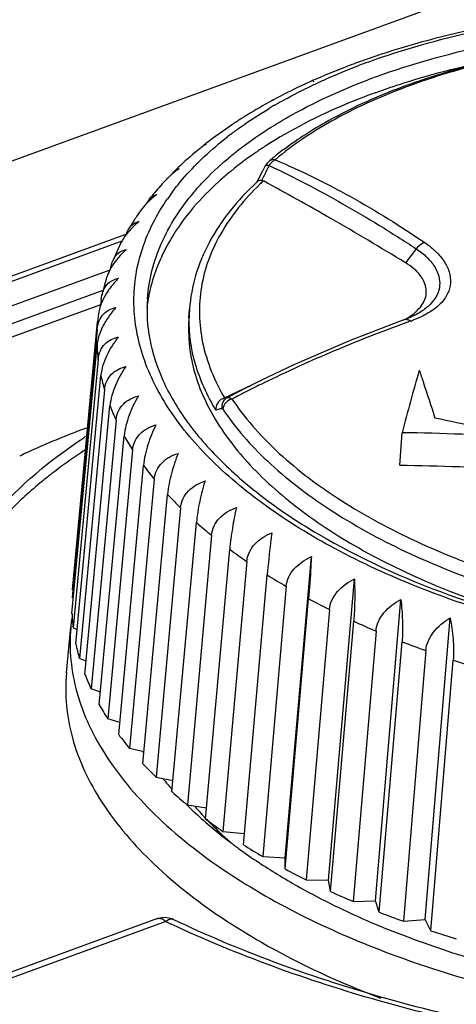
# Model space of a CAD drawing. Header units: millimetres. Extents: x 1117 to 38156, y -1945 to 7303.
# Tile 139 of 256: x 4704 to 4712, y 1283 to 1301. Entities that reach past the tile are written whole.
import ezdxf

# ---------------------------------------------------------------- set-up
doc = ezdxf.new("R2010")
doc.units = ezdxf.units.MM

msp = doc.modelspace()

# ---------------------------------------------------------------- linework, layer by layer
at = {"linetype": 'Continuous'}
for p, q in [((4684.242, 1291.237), (4720.234, 1304.366)), ((4709.278, 1299.815), (4709.26, 1299.806)), ((4709.299, 1299.8), (4709.281, 1299.792)), ((4708.541, 1299.452), (4708.543, 1299.454)), ((4708.543, 1299.454), (4708.549, 1299.456)), ((4707.86, 1299.049), (4707.88, 1299.057)), ((4707.115, 1298.261), (4707.118, 1298.265)), ((4707.128, 1298.257), (4707.132, 1298.261)), ((4708.428, 1298.272), (4708.393, 1298.222)), ((4708.463, 1298.307), (4708.428, 1298.272)), ((4708.393, 1298.222), (4708.385, 1298.208)), ((4708.243, 1297.922), (4708.222, 1297.903)), ((4708.243, 1297.922), (4708.224, 1297.902)), ((4708.266, 1297.978), (4708.231, 1297.91)), ((4682.889, 1288.49), (4705.711, 1296.815)), ((4682.908, 1288.595), (4705.799, 1296.945)), ((4705.69, 1296.776), (4705.536, 1296.439)), ((4711.219, 1296.667), (4711.017, 1296.406)), ((4705.481, 1296.265), (4684.148, 1288.483)), ((4705.421, 1296.121), (4705.334, 1295.8)), ((4684.468, 1288.273), (4705.359, 1295.894)), ((4705.321, 1295.716), (4705.31, 1295.607)), ((4705.321, 1295.716), (4705.334, 1295.8)), ((4706.185, 1295.732), (4706.186, 1295.734)), ((4706.203, 1295.743), (4706.201, 1295.732)), ((4706.203, 1295.743), (4706.201, 1295.732)), ((4684.449, 1288.014), (4705.312, 1295.624)), ((4706.961, 1295.371), (4706.973, 1295.539)), ((4705.271, 1295.448), (4705.253, 1295.297)), ((4710.987, 1295.334), (4710.986, 1295.334)), ((4711.108, 1295.383), (4710.987, 1295.334)), ((4705.243, 1295.158), (4704.774, 1290.137)), ((4704.784, 1290.279), (4705.253, 1295.297)), ((4705.243, 1295.158), (4705.253, 1295.297)), ((4704.773, 1289.838), (4705.242, 1294.859)), ((4705.264, 1294.593), (4704.795, 1289.568)), ((4704.846, 1289.267), (4705.315, 1294.292)), ((4705.383, 1294.025), (4704.915, 1288.996)), ((4707.627, 1293.875), (4708.022, 1294.061)), ((4705.017, 1288.696), (4705.485, 1293.725)), ((4705.074, 1293.322), (4705.042, 1293.31)), ((4705.097, 1293.307), (4705.066, 1293.295)), ((4705.598, 1293.46), (4705.132, 1288.427)), ((4705.285, 1288.129), (4705.751, 1293.163)), ((4710.909, 1292.616), (4710.953, 1293.223)), ((4705.909, 1292.901), (4705.445, 1287.863)), ((4705.648, 1287.571), (4706.111, 1292.609)), ((4706.313, 1292.353), (4705.852, 1287.311)), ((4706.103, 1287.026), (4706.563, 1292.068)), ((4706.806, 1291.819), (4706.35, 1286.773)), ((4706.646, 1286.497), (4707.103, 1291.544)), ((4707.385, 1291.304), (4706.934, 1286.254)), ((4707.274, 1285.99), (4707.726, 1291.041)), ((4708.765, 1285.265), (4709.255, 1290.903)), ((4708.046, 1290.812), (4707.6, 1285.758)), ((4707.982, 1285.508), (4708.428, 1290.562)), ((4708.784, 1290.347), (4708.344, 1285.289)), ((4709.579, 1284.845), (4710.062, 1290.486)), ((4704.799, 1290.123), (4704.774, 1290.137)), ((4708.764, 1285.054), (4709.204, 1290.112)), ((4710.454, 1284.458), (4710.93, 1290.103)), ((4709.593, 1289.911), (4709.159, 1284.85)), ((4709.614, 1284.632), (4710.048, 1289.693)), ((4711.386, 1284.107), (4711.853, 1289.755)), ((4704.67, 1288.724), (4704.751, 1289.587)), ((4704.751, 1289.587), (4704.75, 1289.57)), ((4704.87, 1289.532), (4704.795, 1289.568)), ((4710.466, 1289.509), (4710.04, 1284.444)), ((4710.527, 1284.246), (4710.953, 1289.31)), ((4711.398, 1289.143), (4710.979, 1284.075)), ((4705.04, 1288.945), (4704.915, 1288.996)), ((4711.494, 1283.897), (4711.913, 1288.964)), ((4705.307, 1288.366), (4705.132, 1288.427)), ((4705.669, 1287.798), (4705.445, 1287.863)), ((4706.123, 1287.246), (4705.852, 1287.311)), ((4706.119, 1287.226), (4706.104, 1287.25)), ((4706.112, 1287.238), (4706.106, 1287.25)), ((4706.121, 1287.227), (4706.112, 1287.238)), ((4706.35, 1286.773), (4706.666, 1286.713)), ((4706.61, 1286.587), (4706.602, 1286.596)), ((4706.655, 1286.595), (4706.648, 1286.604)), ((4706.93, 1286.249), (4706.924, 1286.255)), ((4706.934, 1286.254), (4707.293, 1286.202)), ((4706.945, 1286.252), (4706.94, 1286.259)), ((4707.6, 1285.758), (4708.001, 1285.718)), ((4707.556, 1285.696), (4707.544, 1285.705)), ((4707.555, 1285.696), (4707.544, 1285.705)), ((4708.344, 1285.289), (4708.765, 1285.265)), ((4708.764, 1285.054), (4708.765, 1285.265)), ((4709.159, 1284.85), (4709.579, 1284.845)), ((4709.614, 1284.632), (4709.579, 1284.845)), ((4710.04, 1284.444), (4710.454, 1284.458)), ((4710.527, 1284.246), (4710.454, 1284.458)), ((4706.374, 1284.125), (4699.137, 1281.485)), ((4706.53, 1284.07), (4699.396, 1281.467)), ((4706.518, 1284.147), (4706.374, 1284.125)), ((4710.979, 1284.075), (4711.386, 1284.107)), ((4711.494, 1283.897), (4711.386, 1284.107))]:
    msp.add_line(p, q, dxfattribs=at)
for points in [[(4708.385, 1298.208), (4708.338, 1298.119), (4708.266, 1297.978)], [(4710.986, 1295.334), (4709.982, 1294.947), (4708.928, 1294.491), (4708.321, 1294.204)], [(4708.321, 1294.204), (4708.236, 1294.162), (4708.099, 1294.097), (4708.021, 1294.061)], [(4706.669, 1284.11), (4706.651, 1284.119), (4706.518, 1284.147)]]:
    msp.add_lwpolyline(points, dxfattribs=at)
for centre, radius, start, end in [((4714.94, 1286.953), 14.055, 109.2857, 110.0395), ((4714.787, 1287.92), 13.033, 110.0392, 110.8773), ((4713.902, 1290.014), 10.759, 115.2463, 115.5671), ((4715.026, 1288.826), 11.605, 109.8259, 113.0587), ((4709.129, 1298.286), 1.306, 116.6197, 118.5452), ((4709.146, 1298.252), 1.344, 116.389, 116.6277), ((4712.995, 1291.728), 8.819, 120.3267, 120.9182), ((4713.068, 1291.604), 8.963, 120.0467, 120.3275), ((4712.299, 1292.219), 8.146, 123.7082, 128.0238), ((4708.495, 1297.92), 1.292, 120.0211, 123.6941), ((4708.54, 1297.844), 1.38, 118.5528, 120.0451), ((4707.895, 1298.995), 0.0645, 123.1226, 127.8488), ((4711.903, 1292.741), 7.49, 128.0971, 128.4707), ((4711.92, 1293.328), 6.89, 127.2872, 127.9216), ((4711.512, 1293.214), 6.877, 129.6433, 133.6962), ((4707.925, 1297.542), 1.256, 124.1961, 129.6078), ((4708.008, 1297.421), 1.403, 120.8371, 124.2323), ((4712.313, 1293.709), 5.997, 128.9668, 129.9435), ((4707.555, 1296.986), 1.411, 123.239, 129.2947), ((4711.182, 1293.568), 6.393, 133.7507, 134.5557), ((4719.987, 1292.301), 12.957, 153.2432, 154.163), ((4719.847, 1292.371), 12.8, 152.7822, 153.2422), ((4710.763, 1293.973), 5.81, 136.4452, 139.8995), ((4711.857, 1294.176), 5.137, 132.9236, 133.9555), ((4710.526, 1294.175), 5.499, 139.9185, 141.4385), ((4710.116, 1295.149), 4.318, 143.27, 145.3606), ((4710.142, 1294.466), 5.017, 144.2437, 146.615), ((4709.978, 1294.574), 4.821, 146.6156, 149.2109), ((4706.885, 1295.42), 1.648, 131.6645, 133.6117), ((4709.176, 1295.208), 3.021, 170.013, 173.1108), ((4709.774, 1295.334), 2.808, 175.8124, 179.2339), ((4724.785, 1257.469), 40.237, 109.8649, 110.0218), ((4710.456, 1296.359), 1.155, 303.7942, 304.2631), ((4710.316, 1297.539), 2.365, 289.6655, 290.2811), ((4708.558, 1294.999), 3.319, 182.4181, 187.0288), ((4780.58, 1274.764), 72.032, 164.18497, 165.15195), ((4708.865, 1295.054), 3.631, 192.1112, 196.4537), ((4719.192, 1271.91), 24.803, 116.0047, 117.6494), ((4720.003, 1270.312), 26.531, 116.0562, 116.771), ((4708.095, 1292.036), 1.891, 102.6284, 105.534), ((4706.662, 1295.887), 2.232, 294.5506, 295.6367), ((4720.973, 1268.397), 28.677, 116.7789, 117.4163), ((4709.404, 1295.242), 4.202, 201.1624, 205.0941), ((4692.411, 1203.622), 91.895, 76.92857, 77.96655), ((4710.57, 1284.676), 10.126, 123.1891, 123.4173), ((4710.114, 1295.615), 5.005, 209.3389, 212.837), ((4709.51, 1280.846), 13.237, 114.874, 115.5808), ((4710.573, 1284.382), 10.168, 123.0705, 123.2887), ((4710.979, 1296.223), 6.062, 216.5913, 219.6694), ((4711.959, 1297.093), 7.373, 222.9658, 225.6672), ((4713.009, 1298.234), 8.925, 228.562, 230.9407), ((4714.083, 1299.631), 10.687, 233.4958, 235.6056), ((4715.136, 1301.247), 12.617, 237.8798, 239.769), ((4716.126, 1303.028), 14.654, 241.8139, 243.5239), ((4708.011, 1289.28), 3.275, 170.2787, 172.3097), ((4708.115, 1289.978), 3.345, 182.3981, 187.0489), ((4707.993, 1289.283), 3.257, 172.3101, 174.6396), ((4717.016, 1304.902), 16.729, 245.3833, 246.9493), ((4708.424, 1290.034), 3.66, 192.0923, 196.4726), ((4717.78, 1306.785), 18.761, 248.6599, 250.1109), ((4718.38, 1308.519), 20.597, 251.7011, 253.0665), ((4708.967, 1290.224), 4.236, 201.1453, 205.1111), ((4709.683, 1290.6), 5.045, 209.3238, 212.8521), ((4710.555, 1291.212), 6.111, 216.578, 219.6827), ((4711.542, 1292.09), 7.432, 222.9541, 225.6789), ((4711.219, 1290.659), 6.15, 219.7059, 221.3486), ((4711.402, 1290.819), 6.393, 221.4463, 222.0779), ((4712.601, 1293.24), 8.996, 228.5517, 230.951), ((4712.276, 1291.676), 7.618, 225.4317, 228.6294), ((4711.657, 1290.171), 6.048, 220.8039, 222.4386), ((4711.824, 1290.322), 6.272, 222.4328, 223.0956), ((4712.857, 1292.334), 8.495, 228.6211, 231.2856), ((4711.899, 1290.392), 6.376, 223.0947, 223.4449), ((4712.034, 1290.521), 6.563, 223.4501, 224.8646), ((4713.684, 1294.648), 10.772, 233.4867, 235.6148), ((4712.274, 1290.76), 6.901, 224.8665, 226.4902), ((4712.439, 1290.933), 7.14, 226.4833, 226.8624), ((4712.664, 1291.175), 7.471, 226.8748, 228.9018), ((4713.312, 1292.898), 9.22, 231.3628, 232.901), ((4713.601, 1293.28), 9.699, 232.898, 234.0855), ((4713.984, 1293.813), 10.355, 234.0982, 236.4677), ((4714.745, 1296.277), 12.717, 237.8716, 239.7772), ((4714.266, 1294.232), 10.861, 236.4511, 236.7472), ((4714.573, 1294.706), 11.425, 236.7629, 238.8933), ((4715.742, 1298.072), 14.77, 241.8064, 243.5313), ((4715.101, 1295.581), 12.447, 238.8914, 240.9147), ((4715.622, 1296.518), 13.52, 240.9161, 243.0858), ((4716.64, 1299.96), 16.861, 245.3765, 246.9561), ((4716.088, 1297.433), 14.547, 243.0805, 244.8711), ((4716.548, 1298.416), 15.632, 244.8754, 246.9343), ((4715.775, 1303.51), 21.527, 244.5669, 244.8557), ((4717.41, 1301.858), 18.91, 248.6536, 250.1172), ((4716.991, 1299.454), 16.76, 246.9289, 248.5741), ((4718.013, 1303.605), 20.759, 251.6951, 253.0725)]:
    msp.add_arc(centre, radius, start, end, dxfattribs=at)
for points, knots in [([(4727.792, 1298.381), (4727.232, 1298.748), (4725.998, 1299.415), (4723.967, 1300.19), (4721.736, 1300.768), (4719.381, 1301.129), (4716.982, 1301.263), (4714.623, 1301.164), (4712.385, 1300.835), (4710.966, 1300.452), (4710.298, 1300.219)], [0, 0, 0, 0, 0.11094, 0.231509, 0.359555, 0.492115, 0.625793, 0.75709, 0.882721, 1, 1, 1, 1]), ([(4710.321, 1300.164), (4710.978, 1300.404), (4712.388, 1300.797), (4714.623, 1301.136), (4716.996, 1301.239), (4719.414, 1301.103), (4721.784, 1300.731), (4724.014, 1300.14), (4726.017, 1299.352), (4727.221, 1298.676), (4727.757, 1298.306)], [0, 0, 0, 0, 0.116116, 0.242058, 0.37451, 0.509648, 0.643457, 0.772018, 0.891799, 1, 1, 1, 1]), ([(4710.474, 1299.89), (4711.129, 1300.129), (4712.535, 1300.52), (4714.765, 1300.851), (4717.131, 1300.943), (4719.538, 1300.793), (4721.89, 1300.406), (4724.092, 1299.798), (4726.057, 1298.993), (4727.228, 1298.305), (4727.745, 1297.929)], [0, 0, 0, 0, 0.116591, 0.243157, 0.376239, 0.511851, 0.645824, 0.77411, 0.893101, 1, 1, 1, 1]), ([(4714.535, 1300.529), (4713.928, 1300.456), (4712.762, 1300.26), (4711.624, 1299.936), (4711.09, 1299.743)], [0, 0, 0, 0, 0.518233, 1, 1, 1, 1]), ([(4714.537, 1300.514), (4713.932, 1300.441), (4712.772, 1300.244), (4711.641, 1299.919), (4711.11, 1299.725)], [0, 0, 0, 0, 0.518994, 1, 1, 1, 1]), ([(4710.124, 1300.156), (4710.051, 1300.13), (4709.766, 1300.023), (4709.485, 1299.907), (4709.278, 1299.815)], [0, 0, 0, 0, 0.25396, 1, 1, 1, 1]), ([(4710.451, 1299.588), (4710.631, 1299.654), (4711.385, 1299.91), (4712.16, 1300.104), (4712.754, 1300.221)], [0, 0, 0, 0, 0.239634, 1, 1, 1, 1]), ([(4709.313, 1299.745), (4709.38, 1299.777), (4709.653, 1299.902), (4709.93, 1300.016), (4710.142, 1300.097)], [0, 0, 0, 0, 0.244707, 1, 1, 1, 1]), ([(4708.431, 1298.9), (4708.581, 1298.996), (4709.232, 1299.384), (4709.929, 1299.692), (4710.474, 1299.89)], [0, 0, 0, 0, 0.234806, 1, 1, 1, 1]), ([(4709.26, 1299.806), (4709.199, 1299.779), (4708.959, 1299.669), (4708.722, 1299.55), (4708.548, 1299.457)], [0, 0, 0, 0, 0.25405, 1, 1, 1, 1]), ([(4710.451, 1299.588), (4710.262, 1299.519), (4709.555, 1299.243), (4708.874, 1298.897), (4708.405, 1298.595)], [0, 0, 0, 0, 0.26536, 1, 1, 1, 1]), ([(4711.11, 1299.725), (4710.628, 1299.549), (4709.738, 1299.16), (4708.923, 1298.625), (4708.575, 1298.333)], [0, 0, 0, 0, 0.530838, 1, 1, 1, 1]), ([(4708.58, 1299.362), (4708.634, 1299.394), (4708.857, 1299.52), (4709.085, 1299.636), (4709.259, 1299.72)], [0, 0, 0, 0, 0.244631, 1, 1, 1, 1]), ([(4708.505, 1299.433), (4708.451, 1299.403), (4708.238, 1299.285), (4708.029, 1299.159), (4707.877, 1299.06)], [0, 0, 0, 0, 0.254022, 1, 1, 1, 1]), ([(4710.48, 1299.504), (4710.362, 1299.454), (4709.912, 1299.252), (4709.477, 1299.017), (4709.169, 1298.821)], [0, 0, 0, 0, 0.26061, 1, 1, 1, 1]), ([(4707.746, 1298.81), (4707.802, 1298.853), (4708.034, 1299.024), (4708.276, 1299.182), (4708.464, 1299.294)], [0, 0, 0, 0, 0.243007, 1, 1, 1, 1]), ([(4707.704, 1298.366), (4707.76, 1298.413), (4707.993, 1298.603), (4708.24, 1298.776), (4708.431, 1298.9)], [0, 0, 0, 0, 0.242258, 1, 1, 1, 1]), ([(4709.169, 1298.821), (4709.113, 1298.785), (4708.898, 1298.644), (4708.69, 1298.492), (4708.542, 1298.372)], [0, 0, 0, 0, 0.256673, 1, 1, 1, 1]), ([(4707.118, 1298.265), (4707.162, 1298.308), (4707.343, 1298.483), (4707.535, 1298.647), (4707.686, 1298.764)], [0, 0, 0, 0, 0.243222, 1, 1, 1, 1]), ([(4707.243, 1298.606), (4707.246, 1298.608), (4707.26, 1298.618), (4707.277, 1298.624), (4707.289, 1298.626)], [0, 0, 0, 0, 0.271345, 1, 1, 1, 1]), ([(4708.405, 1298.595), (4708.341, 1298.554), (4708.094, 1298.39), (4707.857, 1298.211), (4707.688, 1298.069)], [0, 0, 0, 0, 0.257816, 1, 1, 1, 1]), ([(4706.655, 1297.731), (4706.689, 1297.777), (4706.833, 1297.962), (4706.99, 1298.136), (4707.115, 1298.261)], [0, 0, 0, 0, 0.243581, 1, 1, 1, 1]), ([(4707.054, 1297.722), (4707.101, 1297.778), (4707.304, 1298.007), (4707.527, 1298.217), (4707.704, 1298.366)], [0, 0, 0, 0, 0.241495, 1, 1, 1, 1]), ([(4708.575, 1298.333), (4708.555, 1298.337), (4708.514, 1298.337), (4708.477, 1298.319), (4708.463, 1298.307)], [0, 0, 0, 0, 0.518776, 1, 1, 1, 1]), ([(4708.575, 1298.333), (4708.568, 1298.33), (4708.54, 1298.312), (4708.515, 1298.289), (4708.498, 1298.27)], [0, 0, 0, 0, 0.233615, 1, 1, 1, 1]), ([(4708.575, 1298.333), (4709.058, 1298.131), (4710.019, 1297.657), (4710.925, 1297.089), (4711.377, 1296.784)], [0, 0, 0, 0, 0.490381, 1, 1, 1, 1]), ([(4706.661, 1298.078), (4706.664, 1298.083), (4706.675, 1298.099), (4706.687, 1298.114), (4706.697, 1298.124)], [0, 0, 0, 0, 0.269325, 1, 1, 1, 1]), ([(4706.697, 1298.124), (4706.703, 1298.13), (4706.727, 1298.151), (4706.759, 1298.164), (4706.782, 1298.166)], [0, 0, 0, 0, 0.275605, 1, 1, 1, 1]), ([(4708.464, 1298.225), (4708.454, 1298.227), (4708.428, 1298.23), (4708.394, 1298.224), (4708.385, 1298.208)], [0, 0, 0, 0, 0.341771, 1, 1, 1, 1]), ([(4708.464, 1298.225), (4708.932, 1298.006), (4709.627, 1297.642), (4710.536, 1297.105), (4710.991, 1296.815), (4711.219, 1296.667)], [0, 0, 0, 0, 0.489577, 0.742426, 1, 1, 1, 1]), ([(4708.222, 1297.903), (4707.874, 1297.578), (4707.42, 1297.027), (4707.069, 1296.182), (4706.989, 1295.752), (4706.973, 1295.539)], [0, 0, 0, 0, 0.523619, 0.765113, 1, 1, 1, 1]), ([(4707.688, 1298.069), (4707.629, 1298.02), (4707.405, 1297.824), (4707.195, 1297.611), (4707.051, 1297.443)], [0, 0, 0, 0, 0.258708, 1, 1, 1, 1]), ([(4708.325, 1297.947), (4708.319, 1297.948), (4708.299, 1297.948), (4708.278, 1297.943), (4708.264, 1297.936)], [0, 0, 0, 0, 0.271407, 1, 1, 1, 1]), ([(4711.017, 1296.406), (4710.555, 1296.688), (4709.675, 1297.211), (4708.78, 1297.707), (4708.358, 1297.938)], [0, 0, 0, 0, 0.529774, 1, 1, 1, 1]), ([(4706.186, 1295.734), (4706.212, 1296.084), (4706.4, 1296.809), (4706.808, 1297.431), (4707.054, 1297.722)], [0, 0, 0, 0, 0.480026, 1, 1, 1, 1]), ([(4708.291, 1297.875), (4708.008, 1297.601), (4707.636, 1297.148), (4707.316, 1296.467), (4707.18, 1295.953), (4707.143, 1295.43), (4707.227, 1294.713), (4707.441, 1294.196), (4707.627, 1293.875)], [0, 0, 0, 0, 0.268447, 0.391743, 0.510641, 0.62804, 0.747003, 1, 1, 1, 1]), ([(4725.921, 1289.844), (4725.391, 1289.655), (4724.268, 1289.331), (4721.855, 1288.893), (4718.647, 1288.754), (4715.428, 1289.119), (4712.954, 1289.72), (4711.252, 1290.3), (4709.725, 1291.001), (4708.412, 1291.804), (4707.345, 1292.692), (4706.55, 1293.647), (4706.051, 1294.652), (4705.877, 1295.685), (4706.046, 1296.704), (4706.365, 1297.316), (4706.563, 1297.604)], [0, 0, 0, 0, 0.067653, 0.140152, 0.294556, 0.451918, 0.527978, 0.600355, 0.667849, 0.729544, 0.784938, 0.83411, 0.877946, 0.918331, 0.958027, 1, 1, 1, 1]), ([(4706.185, 1297.536), (4706.188, 1297.542), (4706.2, 1297.565), (4706.214, 1297.588), (4706.226, 1297.603)], [0, 0, 0, 0, 0.268079, 1, 1, 1, 1]), ([(4706.226, 1297.603), (4706.244, 1297.625), (4706.284, 1297.662), (4706.336, 1297.678), (4706.36, 1297.681)], [0, 0, 0, 0, 0.530941, 1, 1, 1, 1]), ([(4707.051, 1297.443), (4706.836, 1297.191), (4706.469, 1296.659), (4706.257, 1296.045), (4706.203, 1295.743)], [0, 0, 0, 0, 0.519451, 1, 1, 1, 1]), ([(4705.837, 1297.041), (4705.859, 1297.078), (4705.913, 1297.142), (4705.992, 1297.17), (4706.029, 1297.175)], [0, 0, 0, 0, 0.534941, 1, 1, 1, 1]), ([(4705.793, 1296.941), (4705.796, 1296.95), (4705.808, 1296.985), (4705.823, 1297.018), (4705.837, 1297.041)], [0, 0, 0, 0, 0.267546, 1, 1, 1, 1]), ([(4711.377, 1296.784), (4711.458, 1296.729), (4711.603, 1296.613), (4711.768, 1296.409), (4711.859, 1296.192), (4711.868, 1295.973), (4711.789, 1295.767), (4711.632, 1295.586), (4711.408, 1295.434), (4711.232, 1295.356), (4711.136, 1295.32)], [0, 0, 0, 0, 0.147378, 0.276465, 0.389631, 0.493231, 0.597424, 0.712756, 0.846146, 1, 1, 1, 1]), ([(4711.377, 1296.784), (4711.362, 1296.779), (4711.302, 1296.752), (4711.251, 1296.707), (4711.219, 1296.667)], [0, 0, 0, 0, 0.230688, 1, 1, 1, 1]), ([(4705.536, 1296.439), (4705.559, 1296.496), (4705.625, 1296.598), (4705.737, 1296.644), (4705.789, 1296.651)], [0, 0, 0, 0, 0.539087, 1, 1, 1, 1]), ([(4711.219, 1296.667), (4711.29, 1296.621), (4711.416, 1296.522), (4711.563, 1296.349), (4711.649, 1296.165), (4711.669, 1295.977), (4711.618, 1295.796), (4711.5, 1295.633), (4711.326, 1295.492), (4711.185, 1295.417), (4711.108, 1295.383)], [0, 0, 0, 0, 0.149432, 0.280933, 0.396709, 0.502455, 0.607231, 0.720918, 0.850731, 1, 1, 1, 1]), ([(4705.5, 1296.304), (4705.502, 1296.316), (4705.51, 1296.362), (4705.523, 1296.407), (4705.536, 1296.439)], [0, 0, 0, 0, 0.265376, 1, 1, 1, 1]), ([(4705.501, 1296.302), (4705.493, 1296.288), (4705.461, 1296.23), (4705.436, 1296.168), (4705.421, 1296.121)], [0, 0, 0, 0, 0.254826, 1, 1, 1, 1]), ([(4711.106, 1295.405), (4711.155, 1295.438), (4711.243, 1295.508), (4711.344, 1295.632), (4711.403, 1295.766), (4711.418, 1295.956), (4711.328, 1296.146), (4711.174, 1296.301), (4711.073, 1296.372), (4711.017, 1296.406)], [0, 0, 0, 0, 0.140553, 0.264489, 0.376054, 0.482225, 0.709082, 0.845256, 1, 1, 1, 1]), ([(4705.334, 1295.8), (4705.352, 1295.882), (4705.423, 1296.033), (4705.574, 1296.102), (4705.644, 1296.114)], [0, 0, 0, 0, 0.542237, 1, 1, 1, 1]), ([(4705.644, 1296.114), (4705.628, 1296.097), (4705.562, 1296.029), (4705.501, 1295.955), (4705.46, 1295.896)], [0, 0, 0, 0, 0.247292, 1, 1, 1, 1]), ([(4705.46, 1295.896), (4705.444, 1295.873), (4705.385, 1295.782), (4705.336, 1295.683), (4705.309, 1295.607)], [0, 0, 0, 0, 0.25353, 1, 1, 1, 1]), ([(4706.186, 1295.734), (4706.167, 1295.481), (4706.199, 1294.953), (4706.457, 1294.171), (4706.916, 1293.401), (4707.568, 1292.656), (4708.403, 1291.947), (4709.794, 1291.034), (4711.9, 1290.086), (4714.748, 1289.305), (4717.826, 1288.894), (4720.924, 1288.88), (4722.956, 1289.148), (4723.925, 1289.359)], [0, 0, 0, 0, 0.03676, 0.07567, 0.118395, 0.165939, 0.218729, 0.276759, 0.406913, 0.551654, 0.704, 0.856067, 1, 1, 1, 1]), ([(4705.243, 1295.158), (4705.249, 1295.213), (4705.272, 1295.317), (4705.352, 1295.447), (4705.465, 1295.531), (4705.551, 1295.559), (4705.594, 1295.567)], [0, 0, 0, 0, 0.288334, 0.540465, 0.771896, 1, 1, 1, 1]), ([(4705.309, 1295.607), (4705.304, 1295.593), (4705.288, 1295.542), (4705.276, 1295.488), (4705.271, 1295.448)], [0, 0, 0, 0, 0.257292, 1, 1, 1, 1]), ([(4705.594, 1295.567), (4705.577, 1295.548), (4705.509, 1295.468), (4705.447, 1295.382), (4705.406, 1295.314)], [0, 0, 0, 0, 0.246028, 1, 1, 1, 1]), ([(4705.406, 1295.314), (4705.384, 1295.278), (4705.307, 1295.136), (4705.253, 1294.978), (4705.242, 1294.859)], [0, 0, 0, 0, 0.261053, 1, 1, 1, 1]), ([(4706.961, 1295.371), (4706.938, 1295.054), (4707.006, 1294.382), (4707.438, 1293.415), (4708.169, 1292.496), (4709.173, 1291.643), (4710.423, 1290.875), (4711.886, 1290.209), (4713.522, 1289.664), (4714.677, 1289.395), (4715.274, 1289.283)], [0, 0, 0, 0, 0.086045, 0.178839, 0.283186, 0.401423, 0.533854, 0.679321, 0.835657, 1, 1, 1, 1]), ([(4707.463, 1293.651), (4707.304, 1293.92), (4707.05, 1294.475), (4706.962, 1295.081), (4706.966, 1295.372)], [0, 0, 0, 0, 0.518365, 1, 1, 1, 1]), ([(4711.112, 1295.312), (4711.092, 1295.324), (4711.052, 1295.343), (4711.006, 1295.341), (4710.987, 1295.334)], [0, 0, 0, 0, 0.537922, 1, 1, 1, 1]), ([(4710.988, 1295.334), (4710.998, 1295.339), (4711.035, 1295.359), (4711.072, 1295.382), (4711.098, 1295.4)], [0, 0, 0, 0, 0.257505, 1, 1, 1, 1]), ([(4711.008, 1295.274), (4710.563, 1295.112), (4709.666, 1294.761), (4708.789, 1294.361), (4708.349, 1294.146)], [0, 0, 0, 0, 0.492033, 1, 1, 1, 1]), ([(4705.264, 1294.593), (4705.269, 1294.649), (4705.294, 1294.755), (4705.381, 1294.887), (4705.501, 1294.975), (4705.593, 1295.005), (4705.64, 1295.015)], [0, 0, 0, 0, 0.278382, 0.528241, 0.764086, 1, 1, 1, 1]), ([(4705.64, 1295.015), (4705.556, 1294.908), (4705.413, 1294.682), (4705.327, 1294.423), (4705.315, 1294.292)], [0, 0, 0, 0, 0.507797, 1, 1, 1, 1]), ([(4705.383, 1294.025), (4705.388, 1294.082), (4705.415, 1294.19), (4705.535, 1294.367), (4705.683, 1294.439), (4705.781, 1294.461)], [0, 0, 0, 0, 0.271105, 0.520492, 1, 1, 1, 1]), ([(4705.781, 1294.461), (4705.705, 1294.35), (4705.575, 1294.116), (4705.497, 1293.856), (4705.485, 1293.725)], [0, 0, 0, 0, 0.505377, 1, 1, 1, 1]), ([(4711.275, 1294.395), (4711.3, 1294.321), (4711.399, 1294.023), (4711.497, 1293.724), (4711.57, 1293.498)], [0, 0, 0, 0, 0.247404, 1, 1, 1, 1]), ([(4705.598, 1293.46), (4705.604, 1293.517), (4705.632, 1293.628), (4705.76, 1293.809), (4705.913, 1293.885), (4706.016, 1293.911)], [0, 0, 0, 0, 0.263671, 0.511663, 1, 1, 1, 1]), ([(4706.016, 1293.911), (4705.948, 1293.796), (4705.833, 1293.555), (4705.763, 1293.295), (4705.751, 1293.163)], [0, 0, 0, 0, 0.502943, 1, 1, 1, 1]), ([(4707.589, 1293.857), (4707.551, 1293.84), (4707.485, 1293.779), (4707.462, 1293.693), (4707.463, 1293.651)], [0, 0, 0, 0, 0.501314, 1, 1, 1, 1]), ([(4707.682, 1293.881), (4707.647, 1293.863), (4707.587, 1293.802), (4707.573, 1293.718), (4707.578, 1293.678)], [0, 0, 0, 0, 0.492672, 1, 1, 1, 1]), ([(4707.769, 1293.853), (4707.725, 1293.841), (4707.644, 1293.793), (4707.602, 1293.707), (4707.599, 1293.664)], [0, 0, 0, 0, 0.517433, 1, 1, 1, 1]), ([(4707.682, 1293.881), (4707.688, 1293.883), (4707.72, 1293.886), (4707.75, 1293.869), (4707.769, 1293.853)], [0, 0, 0, 0, 0.210727, 1, 1, 1, 1]), ([(4707.769, 1293.853), (4708.002, 1293.504), (4708.603, 1292.824), (4709.75, 1291.949), (4711.163, 1291.177), (4712.213, 1290.761), (4712.771, 1290.573)], [0, 0, 0, 0, 0.207304, 0.443874, 0.709276, 1, 1, 1, 1]), ([(4707.463, 1293.651), (4707.473, 1293.653), (4707.511, 1293.663), (4707.549, 1293.672), (4707.578, 1293.678)], [0, 0, 0, 0, 0.24328, 1, 1, 1, 1]), ([(4707.578, 1293.678), (4707.58, 1293.679), (4707.589, 1293.678), (4707.595, 1293.67), (4707.599, 1293.664)], [0, 0, 0, 0, 0.190429, 1, 1, 1, 1]), ([(4707.599, 1293.664), (4707.835, 1293.309), (4708.446, 1292.619), (4709.611, 1291.731), (4711.045, 1290.947), (4712.111, 1290.525), (4712.677, 1290.334)], [0, 0, 0, 0, 0.207304, 0.443874, 0.709276, 1, 1, 1, 1]), ([(4705.042, 1293.31), (4704.947, 1293.275), (4704.576, 1293.134), (4704.21, 1292.979), (4703.942, 1292.855)], [0, 0, 0, 0, 0.255619, 1, 1, 1, 1]), ([(4705.909, 1292.901), (4705.914, 1292.959), (4705.944, 1293.071), (4706.078, 1293.258), (4706.236, 1293.337), (4706.343, 1293.368)], [0, 0, 0, 0, 0.257342, 0.504373, 1, 1, 1, 1]), ([(4706.343, 1293.368), (4706.285, 1293.249), (4706.185, 1293.002), (4706.124, 1292.741), (4706.111, 1292.609)], [0, 0, 0, 0, 0.500763, 1, 1, 1, 1]), ([(4702.917, 1291.145), (4703.039, 1291.33), (4703.62, 1292.098), (4704.375, 1292.721), (4704.993, 1293.129)], [0, 0, 0, 0, 0.230189, 1, 1, 1, 1]), ([(4704.992, 1292.881), (4704.94, 1292.847), (4704.738, 1292.712), (4704.541, 1292.569), (4704.398, 1292.458)], [0, 0, 0, 0, 0.254836, 1, 1, 1, 1]), ([(4706.313, 1292.353), (4706.318, 1292.411), (4706.349, 1292.526), (4706.488, 1292.717), (4706.65, 1292.801), (4706.761, 1292.836)], [0, 0, 0, 0, 0.252029, 0.498433, 1, 1, 1, 1]), ([(4706.761, 1292.836), (4706.712, 1292.714), (4706.628, 1292.461), (4706.575, 1292.2), (4706.563, 1292.068)], [0, 0, 0, 0, 0.498864, 1, 1, 1, 1]), ([(4704.398, 1292.458), (4704.321, 1292.399), (4704.027, 1292.163), (4703.749, 1291.907), (4703.556, 1291.705)], [0, 0, 0, 0, 0.258375, 1, 1, 1, 1]), ([(4706.806, 1291.819), (4706.811, 1291.878), (4706.843, 1291.994), (4706.986, 1292.19), (4707.151, 1292.281), (4707.265, 1292.32)], [0, 0, 0, 0, 0.247618, 0.493682, 1, 1, 1, 1]), ([(4707.265, 1292.32), (4707.226, 1292.194), (4707.159, 1291.938), (4707.115, 1291.676), (4707.103, 1291.544)], [0, 0, 0, 0, 0.497324, 1, 1, 1, 1]), ([(4707.385, 1291.304), (4707.391, 1291.364), (4707.424, 1291.482), (4707.531, 1291.631), (4707.679, 1291.746), (4707.792, 1291.801), (4707.852, 1291.823)], [0, 0, 0, 0, 0.243264, 0.488472, 0.740413, 1, 1, 1, 1]), ([(4707.852, 1291.823), (4707.823, 1291.695), (4707.774, 1291.435), (4707.738, 1291.173), (4707.726, 1291.041)], [0, 0, 0, 0, 0.496205, 1, 1, 1, 1]), ([(4708.046, 1290.812), (4708.052, 1290.872), (4708.085, 1290.992), (4708.194, 1291.144), (4708.342, 1291.265), (4708.457, 1291.325), (4708.517, 1291.35)], [0, 0, 0, 0, 0.240415, 0.485817, 0.739209, 1, 1, 1, 1]), ([(4708.517, 1291.35), (4708.508, 1291.287), (4708.475, 1291.025), (4708.446, 1290.762), (4708.428, 1290.562)], [0, 0, 0, 0, 0.239818, 1, 1, 1, 1]), ([(4708.784, 1290.347), (4708.789, 1290.407), (4708.823, 1290.528), (4708.932, 1290.684), (4709.08, 1290.811), (4709.195, 1290.875), (4709.255, 1290.903)], [0, 0, 0, 0, 0.238267, 0.483991, 0.738447, 1, 1, 1, 1]), ([(4709.255, 1290.903), (4709.252, 1290.84), (4709.239, 1290.576), (4709.222, 1290.312), (4709.204, 1290.112)], [0, 0, 0, 0, 0.239702, 1, 1, 1, 1]), ([(4709.593, 1289.911), (4709.598, 1289.972), (4709.632, 1290.094), (4709.777, 1290.31), (4709.943, 1290.426), (4710.062, 1290.486)], [0, 0, 0, 0, 0.237235, 0.484061, 1, 1, 1, 1]), ([(4710.062, 1290.486), (4710.067, 1290.355), (4710.07, 1290.091), (4710.059, 1289.826), (4710.048, 1289.693)], [0, 0, 0, 0, 0.495757, 1, 1, 1, 1]), ([(4710.466, 1289.509), (4710.471, 1289.57), (4710.505, 1289.694), (4710.648, 1289.914), (4710.812, 1290.038), (4710.93, 1290.103)], [0, 0, 0, 0, 0.236092, 0.483517, 1, 1, 1, 1]), ([(4710.93, 1290.103), (4710.946, 1289.972), (4710.966, 1289.708), (4710.964, 1289.443), (4710.953, 1289.31)], [0, 0, 0, 0, 0.496592, 1, 1, 1, 1]), ([(4711.398, 1289.143), (4711.408, 1289.268), (4711.529, 1289.519), (4711.737, 1289.685), (4711.853, 1289.755)], [0, 0, 0, 0, 0.480906, 1, 1, 1, 1]), ([(4711.853, 1289.755), (4711.879, 1289.626), (4711.917, 1289.363), (4711.924, 1289.097), (4711.913, 1288.964)], [0, 0, 0, 0, 0.49787, 1, 1, 1, 1]), ([(4704.749, 1289.57), (4704.714, 1289.167), (4704.804, 1288.305), (4705.401, 1287.074), (4706.409, 1285.92), (4707.27, 1285.261), (4707.751, 1284.946)], [0, 0, 0, 0, 0.210234, 0.439355, 0.700744, 1, 1, 1, 1]), ([(4704.67, 1288.725), (4704.632, 1288.32), (4704.719, 1287.454), (4705.315, 1286.216), (4706.326, 1285.056), (4707.191, 1284.394), (4707.675, 1284.077)], [0, 0, 0, 0, 0.210245, 0.439271, 0.700629, 1, 1, 1, 1]), ([(4707.751, 1284.946), (4708.709, 1284.318), (4710.944, 1283.268), (4714.645, 1282.309), (4718.633, 1281.927), (4721.335, 1282.088), (4722.647, 1282.289)], [0, 0, 0, 0, 0.222969, 0.475877, 0.741442, 1, 1, 1, 1]), ([(4706.374, 1284.125), (4706.398, 1284.133), (4706.461, 1284.131), (4706.509, 1284.093), (4706.53, 1284.07)], [0, 0, 0, 0, 0.450357, 1, 1, 1, 1]), ([(4706.53, 1284.07), (4706.551, 1284.089), (4706.593, 1284.121), (4706.649, 1284.12), (4706.669, 1284.11)], [0, 0, 0, 0, 0.559963, 1, 1, 1, 1]), ([(4714.938, 1281.736), (4713.454, 1281.943), (4710.628, 1282.526), (4707.912, 1283.516), (4706.669, 1284.11)], [0, 0, 0, 0, 0.520884, 1, 1, 1, 1]), ([(4707.675, 1284.077), (4707.886, 1283.939), (4708.805, 1283.378), (4709.789, 1282.928), (4710.558, 1282.635)], [0, 0, 0, 0, 0.235003, 1, 1, 1, 1]), ([(4714.926, 1281.669), (4713.443, 1281.875), (4710.609, 1282.454), (4707.883, 1283.435), (4706.628, 1284.023)], [0, 0, 0, 0, 0.51945, 1, 1, 1, 1]), ([(4722.675, 1282.692), (4721.7, 1282.527), (4719.684, 1282.34), (4716.644, 1282.449), (4713.667, 1282.928), (4711.764, 1283.501), (4710.869, 1283.852)], [0, 0, 0, 0, 0.247457, 0.50469, 0.75951, 1, 1, 1, 1])]:
    msp.add_open_spline(points, degree=3, knots=knots, dxfattribs=at)
for points in [[(4708.533, 1299.445), (4708.536, 1299.448), (4708.538, 1299.45), (4708.541, 1299.452)], [(4707.849, 1299.04), (4707.851, 1299.042), (4707.853, 1299.044), (4707.855, 1299.046)], [(4707.219, 1298.582), (4707.226, 1298.59), (4707.234, 1298.599), (4707.243, 1298.606)], [(4708.498, 1298.27), (4708.485, 1298.256), (4708.474, 1298.241), (4708.464, 1298.225)], [(4706.661, 1298.078), (4706.623, 1298.046), (4706.586, 1298.013), (4706.552, 1297.977)], [(4708.264, 1297.936), (4708.256, 1297.933), (4708.249, 1297.928), (4708.243, 1297.922)], [(4708.325, 1297.947), (4708.337, 1297.947), (4708.348, 1297.944), (4708.358, 1297.938)], [(4706.186, 1297.532), (4706.144, 1297.49), (4706.105, 1297.445), (4706.07, 1297.397)], [(4706.36, 1297.681), (4706.298, 1297.636), (4706.239, 1297.587), (4706.186, 1297.532)], [(4706.029, 1297.175), (4705.942, 1297.106), (4705.862, 1297.027), (4705.794, 1296.939)], [(4705.794, 1296.939), (4705.755, 1296.888), (4705.719, 1296.833), (4705.69, 1296.776)], [(4705.748, 1296.613), (4705.652, 1296.522), (4705.566, 1296.418), (4705.501, 1296.302)], [(4713.195, 1293.136), (4712.448, 1293.181), (4711.701, 1293.213), (4710.953, 1293.223)], [(4710.909, 1292.616), (4711.657, 1292.607), (4712.404, 1292.576), (4713.15, 1292.532)]]:
    msp.add_open_spline(points, degree=3, dxfattribs=at)

doc.saveas('drawing.dxf')
